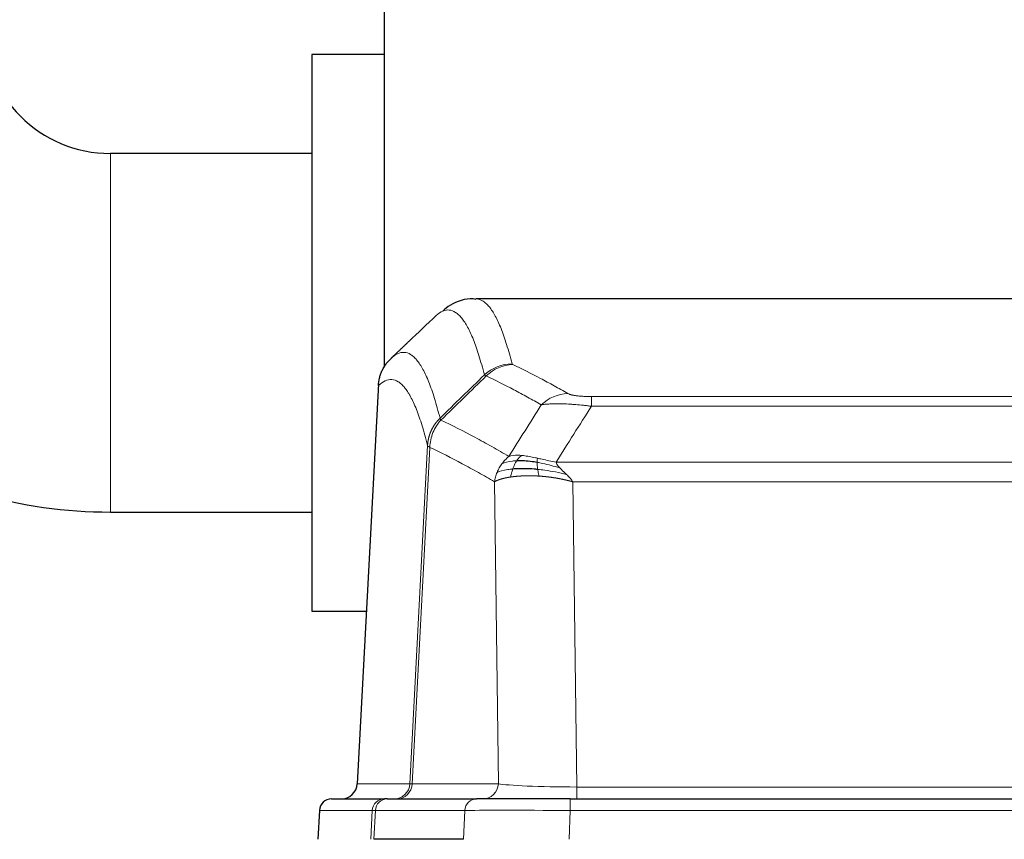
# Model space of a CAD drawing. Header units: inches. Extents: x 0 to 20790, y -12 to 14700.
# Tile 110 of 256: x 2722 to 2967, y 11704 to 11908. Entities that reach past the tile are written whole.
import ezdxf

# ---------------------------------------------------------------- set-up
doc = ezdxf.new("R2010")
doc.units = ezdxf.units.IN
doc.layers.add('1', color=7, linetype='Continuous', true_color=0xffffff)

msp = doc.modelspace()

# ---------------------------------------------------------------- linework, layer by layer
at = {"layer": '1', "color": 2, "linetype": 'Continuous', "lineweight": 25}
for p, q in [((2812.915, 11829.981), (2812.915, 11932.481)), ((2812.915, 11898.981), (2794.915, 11898.981)), ((2794.915, 11898.981), (2794.915, 11829.981)), ((2794.915, 11874.431), (2744.915, 11874.431)), ((3098.269, 11838.375), (2835.561, 11838.375)), ((2794.915, 11829.981), (2794.915, 11760.981)), ((2812.915, 11821.427), (2812.915, 11829.981)), ((2811.413, 11817.356), (2806.139, 11718.163)), ((2744.915, 11785.531), (2794.915, 11785.531)), ((2794.915, 11760.981), (2808.415, 11760.981)), ((2799.767, 11714.375), (2812.878, 11714.375)), ((2813.575, 11714.375), (2812.878, 11714.375)), ((2813.575, 11714.375), (2835.749, 11714.375)), ((2859.004, 11714.375), (2835.749, 11714.375)), ((2859.004, 11714.375), (3074.825, 11714.375)), ((2796.757, 11711.535), (2796.376, 11704.375)), ((2832.549, 11704.375), (2810.295, 11704.375))]:
    msp.add_line(p, q, dxfattribs=at)
at = {"layer": '1', "color": 110, "linetype": 'Continuous', "lineweight": 13}
for p, q in [((2744.915, 11874.431), (2744.915, 11829.981)), ((2744.915, 11829.981), (2744.915, 11785.531)), ((2811.399, 11816.862), (2806.151, 11718.166)), ((2864.243, 11814.169), (3069.586, 11814.169)), ((2864.243, 11811.752), (2864.243, 11814.169)), ((3069.586, 11811.752), (2864.243, 11811.752)), ((2819.217, 11718.166), (2823.594, 11802.035)), ((2824.15, 11801.558), (2819.798, 11718.166)), ((2855.512, 11797.922), (3078.317, 11797.922)), ((2841.15, 11718.166), (2840.193, 11793.013)), ((3074.205, 11793.023), (2859.625, 11793.023)), ((2859.625, 11793.023), (2860.593, 11717.34)), ((2806.151, 11718.166), (2819.217, 11718.166)), ((2819.798, 11718.166), (2841.15, 11718.166)), ((2860.593, 11714.375), (2860.593, 11717.34)), ((2860.593, 11717.34), (3073.236, 11717.34)), ((2859.004, 11711.532), (2859.004, 11714.375)), ((2796.773, 11711.532), (2796.393, 11704.375)), ((2809.884, 11711.532), (2796.773, 11711.532)), ((2809.51, 11704.375), (2809.884, 11711.532)), ((2810.668, 11711.532), (2810.295, 11704.375)), ((2832.842, 11711.532), (2810.668, 11711.532)), ((2832.549, 11704.375), (2832.842, 11711.532)), ((2859.004, 11711.532), (2858.711, 11704.375)), ((3074.825, 11711.532), (2859.004, 11711.532))]:
    msp.add_line(p, q, dxfattribs=at)
at = {"layer": '1', "color": 2, "linetype": 'Continuous', "lineweight": 25}
for centre, radius, start, end in [((2744.915, 11905.981), 31.55, 180, 270), ((2744.915, 11905.981), 120.45, 238.43109, 270), ((2799.753, 11711.375), 3, 90, 176.80547)]:
    msp.add_arc(centre, radius, start, end, dxfattribs=at)
at = {"layer": '1', "color": 110, "linetype": 'Continuous', "lineweight": 13}
for centre, major_axis, ratio, start_param, end_param in [((2844.548, 11812.319), (-9.695, -2.45), 0.9931439, 4.4664808, 5.2238901), ((2844.735, 11812.158), (-4.281, -9.037), 0.9659395, 3.5975691, 4.3432065), ((2858.396, 11805.012), (-4.97, -8.677), 0.9635717, 3.6779385, 4.4208965), ((2815.225, 11718.375), (0, 4), 0.9993908, 3.1415927, 4.6600291), ((2815.923, 11718.375), (0, 4), 0.9702957, 3.1415927, 4.6600291), ((2839.243, 11718.375), (20.038, 0.208), 0.001459, 3.1763609, 3.3855124), ((2837.275, 11718.375), (0, 4), 0.9702957, 3.1415927, 4.6600291), ((2860.514, 11718.375), (-20.002, 0.052), 0.0517476, 0.2535919, 1.5749043), ((2799.767, 11711.375), (0, 3), 0.9993908, 0, 1.5184364), ((2812.878, 11711.375), (0, 3), 0.9993908, 0, 1.5184364), ((2813.575, 11711.375), (0, 3), 0.9702957, 0, 1.5184364), ((2835.749, 11711.375), (0, 3), 0.9702957, 0, 1.5184364), ((2836.896, 11711.375), (-27.029, 0.156), 0.000812, 6.0391366, 6.248288), ((2859.056, 11711.375), (-27.018, 0.123), 0.0058026, 4.7143189, 6.0386286)]:
    msp.add_ellipse(centre, major_axis=major_axis, ratio=ratio, start_param=start_param, end_param=end_param, dxfattribs=at)
at = {"layer": '1', "color": 2, "linetype": 'Continuous', "lineweight": 25}
msp.add_ellipse((2802.159, 11718.375), major_axis=(0, 4), ratio=0.9993908, start_param=3.1415927, end_param=4.6600291, dxfattribs=at)
for points, knots in [([(2835.564, 11838.24), (2835.342, 11838.289), (2833.108, 11838.711), (2829.778, 11837.237), (2827.902, 11835.913), (2827.358, 11835.366)], [0, 0, 0, 0, 0.0680433, 0.6928769, 1, 1, 1, 1]), ([(2811.399, 11816.862), (2811.428, 11817.493), (2811.518, 11818.121), (2811.741, 11819.039), (2811.83, 11819.342), (2812.036, 11819.936), (2812.153, 11820.228), (2812.415, 11820.799), (2812.559, 11821.079), (2812.873, 11821.621), (2813.043, 11821.885), (2813.407, 11822.394), (2813.601, 11822.64), (2814.012, 11823.112), (2814.228, 11823.337), (2814.454, 11823.552)], [0, 0, 0, 0, 0.25, 0.25, 0.375, 0.375, 0.5, 0.5, 0.625, 0.625, 0.75, 0.75, 0.875, 0.875, 1, 1, 1, 1]), ([(2850.744, 11797.832), (2850.515, 11797.871), (2850.288, 11797.908), (2849.386, 11798.044), (2848.727, 11798.122), (2847.457, 11798.225), (2846.847, 11798.251), (2846.075, 11798.248), (2845.886, 11798.245), (2845.7, 11798.238)], [0, 0, 0, 0, 0.125, 0.125, 0.5, 0.5, 0.875, 0.875, 1, 1, 1, 1]), ([(2850.912, 11796.09), (2850.624, 11796.117), (2850.337, 11796.141), (2849.203, 11796.224), (2848.38, 11796.259), (2846.815, 11796.277), (2846.074, 11796.261), (2845.156, 11796.209), (2844.932, 11796.193), (2844.715, 11796.176)], [0, 0, 0, 0, 0.125, 0.125, 0.5, 0.5, 0.875, 0.875, 1, 1, 1, 1])]:
    msp.add_open_spline(points, degree=3, knots=knots, dxfattribs=at)
at = {"layer": '1', "color": 110, "linetype": 'Continuous', "lineweight": 13}
for points, knots in [([(2835.568, 11838.375), (2835.661, 11838.375), (2836.284, 11838.346), (2836.897, 11838.122), (2837.668, 11837.625), (2838.05, 11837.323), (2838.429, 11836.943), (2838.68, 11836.671), (2838.805, 11836.526), (2839.429, 11835.759), (2839.92, 11835.005), (2840.645, 11833.661), (2840.885, 11833.179), (2841.361, 11832.142), (2841.597, 11831.589), (2842.299, 11829.824), (2843.22, 11827.19), (2844.11, 11823.993), (2844.548, 11822.254)], [0, 0, 0, 0, 0.0285171, 0.1904309, 0.1904309, 0.2713878, 0.3118663, 0.3118663, 0.3523447, 0.3523447, 0.5142585, 0.5142585, 0.5952154, 0.5952154, 0.6761724, 0.6761724, 0.8380862, 1, 1, 1, 1]), ([(2837.68, 11819.516), (2837.242, 11821.253), (2836.35, 11824.447), (2835.428, 11827.079), (2834.726, 11828.843), (2834.489, 11829.396), (2834.013, 11830.431), (2833.773, 11830.914), (2833.046, 11832.257), (2832.555, 11833.011), (2831.93, 11833.778), (2831.805, 11833.923), (2831.553, 11834.194), (2831.174, 11834.575), (2830.791, 11834.877), (2830.02, 11835.374), (2828.976, 11835.756), (2827.366, 11835.485), (2826.264, 11834.741), (2825.706, 11834.229)], [0, 0, 0, 0, 0.125, 0.25, 0.25, 0.3125, 0.3125, 0.375, 0.375, 0.5, 0.5, 0.53125, 0.53125, 0.5625, 0.625, 0.625, 0.75, 0.875, 1, 1, 1, 1]), ([(2814.454, 11823.552), (2815.026, 11824.106), (2816.153, 11824.92), (2817.798, 11825.265), (2818.865, 11824.911), (2819.653, 11824.427), (2820.044, 11824.13), (2820.496, 11823.687), (2820.688, 11823.477), (2820.816, 11823.332), (2820.88, 11823.258), (2821.199, 11822.873), (2821.579, 11822.357), (2822.017, 11821.659), (2822.203, 11821.34), (2822.327, 11821.122), (2822.389, 11821.011), (2822.945, 11819.99), (2823.918, 11817.885), (2825.329, 11813.853), (2826.237, 11810.582), (2826.683, 11808.801)], [0, 0, 0, 0, 0.125, 0.25, 0.375, 0.375, 0.4375, 0.46875, 0.484375, 0.484375, 0.5, 0.5, 0.5625, 0.59375, 0.609375, 0.609375, 0.625, 0.625, 0.75, 0.875, 1, 1, 1, 1]), ([(2844.735, 11822.093), (2844.679, 11822.119), (2844.636, 11822.146), (2844.573, 11822.2), (2844.555, 11822.227), (2844.548, 11822.254)], [0, 0, 0, 0, 0.5, 0.5, 1, 1, 1, 1]), ([(2844.735, 11822.093), (2847.021, 11821.006), (2849.302, 11819.864), (2852.717, 11818.071), (2853.855, 11817.459), (2856.127, 11816.209), (2857.262, 11815.57), (2858.396, 11814.918)], [0, 0, 0, 0, 0.5, 0.5, 0.75, 0.75, 1, 1, 1, 1]), ([(2851.816, 11812.093), (2850.681, 11812.746), (2849.544, 11813.385), (2847.269, 11814.637), (2846.131, 11815.249), (2842.711, 11817.044), (2840.427, 11818.187), (2838.139, 11819.276)], [0, 0, 0, 0, 0.25, 0.25, 0.5, 0.5, 1, 1, 1, 1]), ([(2823.594, 11802.035), (2823.149, 11803.814), (2822.243, 11807.083), (2820.836, 11811.114), (2819.866, 11813.222), (2819.312, 11814.245), (2819.25, 11814.356), (2819.126, 11814.574), (2818.94, 11814.895), (2818.504, 11815.595), (2818.125, 11816.113), (2817.807, 11816.499), (2817.743, 11816.574), (2817.616, 11816.72), (2817.424, 11816.931), (2816.974, 11817.377), (2816.583, 11817.677), (2815.797, 11818.168), (2814.734, 11818.532), (2813.093, 11818.206), (2811.969, 11817.407), (2811.399, 11816.862)], [0, 0, 0, 0, 0.125, 0.25, 0.375, 0.375, 0.390625, 0.390625, 0.40625, 0.4375, 0.5, 0.5, 0.515625, 0.515625, 0.53125, 0.5625, 0.625, 0.625, 0.75, 0.875, 1, 1, 1, 1]), ([(2864.243, 11814.169), (2864.061, 11814.169), (2863.878, 11814.17), (2863.515, 11814.174), (2863.335, 11814.177), (2862.979, 11814.187), (2862.804, 11814.192), (2862.457, 11814.206), (2862.286, 11814.215), (2862.075, 11814.226), (2862.033, 11814.229), (2861.95, 11814.234), (2861.825, 11814.242), (2861.704, 11814.25), (2861.465, 11814.268), (2861.157, 11814.294), (2860.87, 11814.325), (2860.697, 11814.345), (2860.662, 11814.349), (2860.594, 11814.357), (2860.561, 11814.362), (2860.461, 11814.375), (2860.396, 11814.383), (2860.206, 11814.41), (2860.087, 11814.429), (2859.86, 11814.468), (2859.753, 11814.488), (2859.55, 11814.529), (2859.455, 11814.55), (2859.342, 11814.577), (2859.32, 11814.583), (2859.276, 11814.594), (2859.254, 11814.599), (2859.19, 11814.616), (2859.149, 11814.627), (2859.031, 11814.66), (2858.957, 11814.683), (2858.82, 11814.729), (2858.757, 11814.752), (2858.58, 11814.822), (2858.48, 11814.87), (2858.396, 11814.918)], [0, 0, 0, 0, 0.0625, 0.0625, 0.125, 0.125, 0.1875, 0.1875, 0.25, 0.25, 0.265625, 0.265625, 0.28125, 0.3125, 0.3125, 0.375, 0.4375, 0.4375, 0.453125, 0.453125, 0.46875, 0.46875, 0.5, 0.5, 0.5625, 0.5625, 0.625, 0.625, 0.6875, 0.6875, 0.703125, 0.703125, 0.71875, 0.71875, 0.75, 0.75, 0.8125, 0.8125, 0.875, 0.875, 1, 1, 1, 1]), ([(2864.243, 11811.752), (2863.909, 11811.795), (2863.575, 11811.836), (2862.912, 11811.914), (2862.584, 11811.951), (2861.608, 11812.055), (2860.971, 11812.116), (2860.268, 11812.174), (2860.19, 11812.18), (2860.035, 11812.193), (2859.957, 11812.199), (2859.726, 11812.216), (2859.573, 11812.227), (2859.118, 11812.259), (2858.523, 11812.297), (2857.951, 11812.325), (2857.529, 11812.342), (2857.321, 11812.35), (2857.115, 11812.356), (2856.979, 11812.36), (2856.911, 11812.362), (2856.306, 11812.377), (2855.798, 11812.381), (2855.078, 11812.373), (2854.846, 11812.368), (2854.507, 11812.357), (2854.396, 11812.353), (2854.178, 11812.343), (2854.07, 11812.338), (2853.543, 11812.308), (2853.155, 11812.276), (2852.44, 11812.196), (2852.114, 11812.149), (2851.816, 11812.093)], [0, 0, 0, 0, 0.0625, 0.0625, 0.125, 0.125, 0.25, 0.25, 0.265625, 0.265625, 0.28125, 0.28125, 0.3125, 0.3125, 0.375, 0.4375, 0.4375, 0.46875, 0.484375, 0.484375, 0.5, 0.5, 0.625, 0.625, 0.6875, 0.6875, 0.71875, 0.71875, 0.75, 0.75, 0.875, 0.875, 1, 1, 1, 1]), ([(2823.594, 11802.035), (2823.595, 11802.052), (2823.597, 11802.085), (2823.6, 11802.136), (2823.603, 11802.187), (2823.607, 11802.238), (2823.61, 11802.288), (2823.614, 11802.339), (2823.619, 11802.389), (2823.623, 11802.44), (2823.628, 11802.491), (2823.633, 11802.541), (2823.639, 11802.592), (2823.644, 11802.642), (2823.65, 11802.693), (2823.656, 11802.743), (2823.663, 11802.793), (2823.669, 11802.844), (2823.676, 11802.894), (2823.683, 11802.944), (2823.69, 11802.995), (2823.698, 11803.045), (2823.706, 11803.095), (2823.714, 11803.145), (2823.722, 11803.195), (2823.731, 11803.245), (2823.74, 11803.295), (2823.749, 11803.345), (2823.758, 11803.395), (2823.768, 11803.445), (2823.778, 11803.495), (2823.788, 11803.545), (2823.798, 11803.594), (2823.809, 11803.644), (2823.82, 11803.694), (2823.831, 11803.743), (2823.842, 11803.793), (2823.854, 11803.842), (2823.866, 11803.892), (2823.878, 11803.941), (2823.89, 11803.99), (2823.903, 11804.039), (2823.916, 11804.088), (2823.929, 11804.138), (2823.942, 11804.187), (2823.956, 11804.235), (2823.97, 11804.284), (2823.984, 11804.333), (2823.998, 11804.382), (2824.013, 11804.431), (2824.028, 11804.479), (2824.043, 11804.528), (2824.058, 11804.576), (2824.074, 11804.624), (2824.089, 11804.673), (2824.105, 11804.721), (2824.122, 11804.769), (2824.138, 11804.817), (2824.155, 11804.865), (2824.172, 11804.913), (2824.189, 11804.96), (2824.207, 11805.008), (2824.224, 11805.056), (2824.242, 11805.103), (2824.26, 11805.151), (2824.279, 11805.198), (2824.298, 11805.245), (2824.316, 11805.292), (2824.336, 11805.339), (2824.355, 11805.386), (2824.375, 11805.433), (2824.394, 11805.48), (2824.414, 11805.526), (2824.435, 11805.573), (2824.455, 11805.619), (2824.476, 11805.666), (2824.503, 11805.725), (2824.537, 11805.798), (2824.578, 11805.884), (2824.619, 11805.97), (2824.662, 11806.055), (2824.705, 11806.14), (2824.749, 11806.225), (2824.794, 11806.309), (2824.84, 11806.392), (2824.886, 11806.475), (2824.933, 11806.558), (2824.981, 11806.64), (2825.03, 11806.722), (2825.079, 11806.803), (2825.129, 11806.884), (2825.18, 11806.965), (2825.232, 11807.045), (2825.284, 11807.124), (2825.337, 11807.203), (2825.391, 11807.281), (2825.446, 11807.359), (2825.501, 11807.437), (2825.557, 11807.514), (2825.614, 11807.59), (2825.672, 11807.666), (2825.73, 11807.741), (2825.789, 11807.816), (2825.848, 11807.89), (2825.909, 11807.964), (2825.97, 11808.037), (2826.031, 11808.109), (2826.093, 11808.181), (2826.156, 11808.252), (2826.22, 11808.323), (2826.284, 11808.393), (2826.349, 11808.463), (2826.415, 11808.532), (2826.481, 11808.6), (2826.548, 11808.667), (2826.615, 11808.734), (2826.661, 11808.779), (2826.683, 11808.801)], [0, 0, 0, 0, 0.0066687, 0.0133374, 0.0200061, 0.0266746, 0.0333432, 0.0400116, 0.0466801, 0.0533484, 0.0600168, 0.066685, 0.0733532, 0.0800214, 0.0866895, 0.0933575, 0.1000255, 0.1066935, 0.1133614, 0.1200292, 0.126697, 0.1333647, 0.1400324, 0.1467001, 0.1533676, 0.1600352, 0.1667026, 0.1733701, 0.1800374, 0.1867047, 0.193372, 0.2000392, 0.2067064, 0.2133735, 0.2200405, 0.2267075, 0.2333745, 0.2400414, 0.2467082, 0.253375, 0.2600418, 0.2667085, 0.2733751, 0.2800417, 0.2867082, 0.2933747, 0.3000412, 0.3067075, 0.3133739, 0.3200401, 0.3267064, 0.3333725, 0.3400387, 0.3467047, 0.3533708, 0.3600367, 0.3667026, 0.3733685, 0.3800343, 0.3867001, 0.3933658, 0.4000315, 0.4066971, 0.4133626, 0.4200281, 0.4266936, 0.433359, 0.4400243, 0.4466896, 0.4533549, 0.4600201, 0.4666852, 0.4733503, 0.4800154, 0.4866804, 0.4933453, 0.5000102, 0.5125098, 0.5250093, 0.5375088, 0.5500082, 0.5625077, 0.5750071, 0.5875066, 0.600006, 0.6125054, 0.6250049, 0.6375043, 0.6500037, 0.6625032, 0.6750026, 0.6875021, 0.7000016, 0.7125011, 0.7250006, 0.7375001, 0.7499997, 0.7624993, 0.7749989, 0.7874985, 0.7999982, 0.812498, 0.8249977, 0.8374975, 0.8499974, 0.8624973, 0.8749972, 0.8874972, 0.8999973, 0.9124974, 0.9249976, 0.9374978, 0.9499981, 0.9624985, 0.9749989, 0.9874994, 1, 1, 1, 1]), ([(2824.15, 11801.558), (2824.172, 11802.189), (2824.249, 11802.817), (2824.513, 11804.046), (2824.699, 11804.646), (2825.17, 11805.798), (2825.456, 11806.351), (2826.114, 11807.388), (2826.487, 11807.873), (2826.895, 11808.318)], [0, 0, 0, 0, 0.25, 0.25, 0.5, 0.5, 0.75, 0.75, 1, 1, 1, 1]), ([(2826.895, 11808.318), (2826.82, 11808.406), (2826.778, 11808.503), (2826.72, 11808.676), (2826.704, 11808.752), (2826.683, 11808.801)], [0, 0, 0, 0, 0.5, 0.5, 1, 1, 1, 1]), ([(2826.895, 11808.318), (2829.718, 11806.979), (2832.533, 11805.558), (2836.747, 11803.303), (2838.15, 11802.531), (2840.952, 11800.946), (2842.351, 11800.133), (2843.749, 11799.299)], [0, 0, 0, 0, 0.5, 0.5, 0.75, 0.75, 1, 1, 1, 1]), ([(2824.15, 11801.558), (2824.145, 11801.561), (2824.135, 11801.568), (2824.12, 11801.578), (2824.105, 11801.587), (2824.089, 11801.597), (2824.074, 11801.607), (2824.059, 11801.617), (2824.043, 11801.626), (2824.028, 11801.636), (2824.013, 11801.646), (2823.997, 11801.656), (2823.982, 11801.666), (2823.966, 11801.676), (2823.951, 11801.686), (2823.936, 11801.696), (2823.921, 11801.706), (2823.906, 11801.716), (2823.891, 11801.726), (2823.876, 11801.736), (2823.862, 11801.747), (2823.847, 11801.757), (2823.833, 11801.767), (2823.819, 11801.777), (2823.805, 11801.787), (2823.791, 11801.798), (2823.778, 11801.808), (2823.757, 11801.824), (2823.731, 11801.846), (2823.703, 11801.872), (2823.679, 11801.896), (2823.66, 11801.918), (2823.644, 11801.938), (2823.631, 11801.956), (2823.621, 11801.972), (2823.613, 11801.986), (2823.607, 11801.999), (2823.603, 11802.009), (2823.599, 11802.018), (2823.597, 11802.025), (2823.595, 11802.03), (2823.594, 11802.033), (2823.594, 11802.034), (2823.594, 11802.035)], [0, 0, 0, 0, 0.0155037, 0.0313049, 0.0474035, 0.0637997, 0.0804935, 0.097485, 0.1147743, 0.1323613, 0.1502462, 0.1684289, 0.1869096, 0.2056883, 0.224765, 0.2441397, 0.2638126, 0.2837835, 0.3040527, 0.32462, 0.3454856, 0.3666494, 0.3881116, 0.409872, 0.4319308, 0.454288, 0.4769435, 0.4998975, 0.5635611, 0.6228928, 0.6778927, 0.7285606, 0.7748966, 0.8169007, 0.8545729, 0.8879131, 0.9169214, 0.9415977, 0.9619421, 0.9779545, 0.989635, 0.9969835, 1, 1, 1, 1]), ([(2840.193, 11793.013), (2838.862, 11793.8), (2837.53, 11794.568), (2834.862, 11796.066), (2833.526, 11796.797), (2829.516, 11798.933), (2826.836, 11800.283), (2824.15, 11801.558)], [0, 0, 0, 0, 0.25, 0.25, 0.5, 0.5, 1, 1, 1, 1]), ([(2840.832, 11795.352), (2840.988, 11795.727), (2841.168, 11796.096), (2841.572, 11796.811), (2841.797, 11797.158), (2842.042, 11797.492)], [0, 0, 0, 0, 0.5, 0.5, 1, 1, 1, 1]), ([(2842.042, 11797.492), (2842.288, 11797.823), (2842.555, 11798.14), (2843.125, 11798.744), (2843.429, 11799.031), (2843.749, 11799.299)], [0, 0, 0, 0, 0.5, 0.5, 1, 1, 1, 1]), ([(2845.7, 11798.238), (2845.329, 11798.225), (2844.972, 11798.2), (2843.612, 11798.048), (2842.741, 11797.823), (2842.042, 11797.492)], [0, 0, 0, 0, 0.25, 0.25, 1, 1, 1, 1]), ([(2846.925, 11799.561), (2846.626, 11799.586), (2846.335, 11799.602), (2845.209, 11799.618), (2844.442, 11799.524), (2843.749, 11799.299)], [0, 0, 0, 0, 0.25, 0.25, 1, 1, 1, 1]), ([(2844.715, 11796.176), (2844.745, 11796.266), (2844.778, 11796.357), (2844.912, 11796.721), (2845.025, 11796.993), (2845.275, 11797.518), (2845.411, 11797.771), (2845.602, 11798.086), (2845.651, 11798.163), (2845.7, 11798.238)], [0, 0, 0, 0, 0.125, 0.125, 0.5, 0.5, 0.875, 0.875, 1, 1, 1, 1]), ([(2845.7, 11798.238), (2845.799, 11798.388), (2845.9, 11798.53), (2846.157, 11798.858), (2846.315, 11799.032), (2846.625, 11799.333), (2846.779, 11799.459), (2846.925, 11799.561)], [0, 0, 0, 0, 0.25, 0.25, 0.625, 0.625, 1, 1, 1, 1]), ([(2850.894, 11798.865), (2850.714, 11798.905), (2850.535, 11798.945), (2849.828, 11799.098), (2849.314, 11799.205), (2848.319, 11799.386), (2847.84, 11799.461), (2847.226, 11799.532), (2847.074, 11799.548), (2846.925, 11799.561)], [0, 0, 0, 0, 0.125, 0.125, 0.5, 0.5, 0.875, 0.875, 1, 1, 1, 1]), ([(2850.744, 11797.832), (2850.742, 11797.956), (2850.744, 11798.072), (2850.757, 11798.337), (2850.773, 11798.474), (2850.821, 11798.704), (2850.854, 11798.796), (2850.894, 11798.865)], [0, 0, 0, 0, 0.25, 0.25, 0.625, 0.625, 1, 1, 1, 1]), ([(2856.383, 11796.478), (2854.972, 11796.9), (2853.536, 11797.276), (2851.665, 11797.666), (2851.201, 11797.754), (2850.744, 11797.832)], [0, 0, 0, 0, 0.75, 0.75, 1, 1, 1, 1]), ([(2850.912, 11796.09), (2850.9, 11796.168), (2850.889, 11796.245), (2850.844, 11796.555), (2850.815, 11796.787), (2850.771, 11797.231), (2850.756, 11797.444), (2850.746, 11797.706), (2850.745, 11797.77), (2850.744, 11797.832)], [0, 0, 0, 0, 0.125, 0.125, 0.5, 0.5, 0.875, 0.875, 1, 1, 1, 1]), ([(2855.512, 11797.922), (2854.292, 11798.11), (2853.116, 11798.367), (2851.622, 11798.702), (2851.254, 11798.785), (2850.894, 11798.865)], [0, 0, 0, 0, 0.75, 0.75, 1, 1, 1, 1]), ([(2856.383, 11796.478), (2856.264, 11796.605), (2856.154, 11796.731), (2855.906, 11797.04), (2855.781, 11797.222), (2855.594, 11797.578), (2855.533, 11797.752), (2855.512, 11797.922)], [0, 0, 0, 0, 0.25, 0.25, 0.625, 0.625, 1, 1, 1, 1]), ([(2840.193, 11793.013), (2840.25, 11793.41), (2840.332, 11793.805), (2840.545, 11794.587), (2840.677, 11794.973), (2840.832, 11795.352)], [0, 0, 0, 0, 0.5, 0.5, 1, 1, 1, 1]), ([(2844.715, 11796.176), (2844.28, 11796.14), (2843.87, 11796.094), (2842.34, 11795.877), (2841.444, 11795.637), (2840.832, 11795.352)], [0, 0, 0, 0, 0.25, 0.25, 1, 1, 1, 1]), ([(2844.224, 11794.214), (2844.26, 11794.414), (2844.303, 11794.638), (2844.408, 11795.117), (2844.471, 11795.373), (2844.597, 11795.814), (2844.653, 11795.994), (2844.715, 11796.176)], [0, 0, 0, 0, 0.375, 0.375, 0.75, 0.75, 1, 1, 1, 1]), ([(2851.227, 11794.44), (2851.194, 11794.602), (2851.155, 11794.788), (2851.073, 11795.19), (2851.03, 11795.407), (2850.963, 11795.782), (2850.937, 11795.936), (2850.912, 11796.09)], [0, 0, 0, 0, 0.375, 0.375, 0.75, 0.75, 1, 1, 1, 1]), ([(2858.054, 11794.86), (2856.281, 11795.312), (2854.452, 11795.658), (2852.078, 11795.971), (2851.49, 11796.037), (2850.912, 11796.09)], [0, 0, 0, 0, 0.75, 0.75, 1, 1, 1, 1]), ([(2858.054, 11794.86), (2857.98, 11794.931), (2857.906, 11795.002), (2857.61, 11795.284), (2857.388, 11795.49), (2856.961, 11795.894), (2856.756, 11796.092), (2856.503, 11796.35), (2856.442, 11796.414), (2856.383, 11796.478)], [0, 0, 0, 0, 0.125, 0.125, 0.5, 0.5, 0.875, 0.875, 1, 1, 1, 1]), ([(2859.625, 11793.023), (2859.472, 11793.269), (2859.296, 11793.509), (2858.913, 11793.975), (2858.706, 11794.202), (2858.348, 11794.571), (2858.202, 11794.717), (2858.054, 11794.86)], [0, 0, 0, 0, 0.375, 0.375, 0.75, 0.75, 1, 1, 1, 1]), ([(2844.224, 11794.214), (2844.213, 11794.213), (2844.19, 11794.209), (2844.155, 11794.204), (2844.119, 11794.199), (2844.083, 11794.193), (2844.047, 11794.187), (2844.011, 11794.182), (2843.974, 11794.176), (2843.936, 11794.17), (2843.899, 11794.164), (2843.861, 11794.157), (2843.822, 11794.151), (2843.783, 11794.144), (2843.744, 11794.138), (2843.705, 11794.131), (2843.665, 11794.124), (2843.625, 11794.117), (2843.584, 11794.11), (2843.544, 11794.102), (2843.503, 11794.095), (2843.461, 11794.087), (2843.42, 11794.079), (2843.378, 11794.071), (2843.336, 11794.063), (2843.293, 11794.055), (2843.251, 11794.046), (2843.208, 11794.038), (2843.164, 11794.029), (2843.121, 11794.02), (2843.077, 11794.011), (2843.033, 11794.002), (2842.989, 11793.993), (2842.945, 11793.983), (2842.901, 11793.974), (2842.856, 11793.964), (2842.811, 11793.954), (2842.766, 11793.944), (2842.721, 11793.933), (2842.676, 11793.923), (2842.63, 11793.912), (2842.585, 11793.902), (2842.539, 11793.891), (2842.494, 11793.88), (2842.448, 11793.868), (2842.402, 11793.857), (2842.356, 11793.845), (2842.31, 11793.833), (2842.264, 11793.822), (2842.217, 11793.809), (2842.171, 11793.797), (2842.125, 11793.785), (2842.079, 11793.772), (2842.032, 11793.759), (2841.986, 11793.746), (2841.94, 11793.733), (2841.894, 11793.72), (2841.848, 11793.706), (2841.802, 11793.693), (2841.756, 11793.679), (2841.71, 11793.665), (2841.664, 11793.65), (2841.618, 11793.636), (2841.573, 11793.621), (2841.527, 11793.607), (2841.482, 11793.592), (2841.437, 11793.576), (2841.392, 11793.561), (2841.347, 11793.545), (2841.302, 11793.53), (2841.258, 11793.514), (2841.214, 11793.498), (2841.17, 11793.482), (2841.126, 11793.465), (2841.083, 11793.448), (2841.04, 11793.432), (2840.997, 11793.415), (2840.954, 11793.397), (2840.912, 11793.38), (2840.87, 11793.362), (2840.829, 11793.344), (2840.788, 11793.327), (2840.747, 11793.308), (2840.707, 11793.29), (2840.667, 11793.271), (2840.627, 11793.253), (2840.588, 11793.234), (2840.55, 11793.215), (2840.511, 11793.195), (2840.474, 11793.176), (2840.437, 11793.156), (2840.4, 11793.136), (2840.364, 11793.116), (2840.329, 11793.096), (2840.294, 11793.075), (2840.259, 11793.055), (2840.226, 11793.034), (2840.204, 11793.02), (2840.193, 11793.013)], [0, 0, 0, 0, 0.0060657, 0.012223, 0.0184718, 0.0248123, 0.0312443, 0.0377679, 0.0443831, 0.0510899, 0.0578883, 0.0647782, 0.0717598, 0.0788329, 0.0859977, 0.093254, 0.1006019, 0.1080414, 0.1155725, 0.1231952, 0.1309095, 0.1387154, 0.1466129, 0.1546019, 0.1626826, 0.1708549, 0.1791188, 0.1874742, 0.1959213, 0.20446, 0.2130903, 0.2218121, 0.2306256, 0.2395307, 0.2485274, 0.2576156, 0.2667955, 0.276067, 0.2854301, 0.2948848, 0.3044311, 0.314069, 0.3237985, 0.3336196, 0.3435324, 0.3535367, 0.3636326, 0.3738202, 0.3840993, 0.3944701, 0.4049324, 0.4154864, 0.426132, 0.4368691, 0.4476979, 0.4586183, 0.4696303, 0.480734, 0.4919292, 0.503216, 0.5145945, 0.5260645, 0.5376262, 0.5492795, 0.5610244, 0.5728609, 0.584789, 0.5968087, 0.60892, 0.621123, 0.6334175, 0.6458037, 0.6582815, 0.6708509, 0.6835119, 0.6962645, 0.7091087, 0.7220445, 0.735072, 0.748191, 0.7614017, 0.774704, 0.7880979, 0.8015834, 0.8151605, 0.8288293, 0.8425896, 0.8564416, 0.8703852, 0.8844204, 0.8985472, 0.9127656, 0.9270756, 0.9414773, 0.9559705, 0.9705554, 0.9852319, 1, 1, 1, 1]), ([(2851.227, 11794.44), (2851.205, 11794.441), (2851.161, 11794.444), (2851.095, 11794.448), (2851.029, 11794.452), (2850.963, 11794.456), (2850.897, 11794.459), (2850.831, 11794.463), (2850.765, 11794.466), (2850.699, 11794.47), (2850.632, 11794.473), (2850.566, 11794.476), (2850.499, 11794.479), (2850.433, 11794.482), (2850.366, 11794.485), (2850.3, 11794.487), (2850.233, 11794.49), (2850.166, 11794.493), (2850.1, 11794.495), (2850.033, 11794.497), (2849.966, 11794.499), (2849.899, 11794.501), (2849.832, 11794.503), (2849.765, 11794.505), (2849.699, 11794.507), (2849.632, 11794.508), (2849.565, 11794.51), (2849.498, 11794.511), (2849.431, 11794.512), (2849.363, 11794.513), (2849.296, 11794.514), (2849.229, 11794.515), (2849.162, 11794.516), (2849.095, 11794.517), (2849.028, 11794.517), (2848.961, 11794.518), (2848.894, 11794.518), (2848.827, 11794.518), (2848.76, 11794.518), (2848.693, 11794.518), (2848.625, 11794.518), (2848.558, 11794.518), (2848.491, 11794.517), (2848.424, 11794.517), (2848.357, 11794.516), (2848.29, 11794.515), (2848.223, 11794.515), (2848.156, 11794.514), (2848.089, 11794.512), (2848.022, 11794.511), (2847.955, 11794.51), (2847.889, 11794.508), (2847.822, 11794.507), (2847.755, 11794.505), (2847.688, 11794.503), (2847.621, 11794.501), (2847.555, 11794.499), (2847.488, 11794.497), (2847.422, 11794.494), (2847.355, 11794.492), (2847.289, 11794.489), (2847.222, 11794.487), (2847.156, 11794.484), (2847.09, 11794.481), (2847.024, 11794.478), (2846.958, 11794.474), (2846.891, 11794.471), (2846.826, 11794.468), (2846.76, 11794.464), (2846.694, 11794.46), (2846.628, 11794.456), (2846.563, 11794.452), (2846.497, 11794.448), (2846.432, 11794.444), (2846.366, 11794.44), (2846.301, 11794.435), (2846.236, 11794.431), (2846.171, 11794.426), (2846.106, 11794.421), (2846.041, 11794.416), (2845.976, 11794.411), (2845.912, 11794.406), (2845.847, 11794.4), (2845.783, 11794.395), (2845.719, 11794.389), (2845.655, 11794.383), (2845.591, 11794.377), (2845.527, 11794.371), (2845.463, 11794.365), (2845.4, 11794.359), (2845.336, 11794.352), (2845.273, 11794.346), (2845.21, 11794.339), (2845.147, 11794.332), (2845.084, 11794.325), (2845.022, 11794.318), (2844.959, 11794.311), (2844.897, 11794.304), (2844.835, 11794.296), (2844.773, 11794.289), (2844.711, 11794.281), (2844.65, 11794.273), (2844.588, 11794.265), (2844.527, 11794.257), (2844.466, 11794.249), (2844.405, 11794.24), (2844.345, 11794.232), (2844.284, 11794.223), (2844.244, 11794.217), (2844.224, 11794.214)], [0, 0, 0, 0, 0.0082024, 0.0164263, 0.0246716, 0.0329384, 0.0412265, 0.0495362, 0.0578672, 0.0662198, 0.0745938, 0.0829892, 0.0914062, 0.0998446, 0.1083045, 0.1167859, 0.1252887, 0.1338131, 0.1423589, 0.1509263, 0.1595151, 0.1681255, 0.1767574, 0.1854108, 0.1940858, 0.2027822, 0.2115002, 0.2202398, 0.2290008, 0.2377835, 0.2465876, 0.2554134, 0.2642606, 0.2731295, 0.2820199, 0.2909319, 0.2998654, 0.3088206, 0.3177973, 0.3267956, 0.3358154, 0.3448569, 0.35392, 0.3630047, 0.3721109, 0.3812388, 0.3903883, 0.3995594, 0.4087522, 0.4179665, 0.4272025, 0.4364601, 0.4457393, 0.4550402, 0.4643627, 0.4737069, 0.4830727, 0.4924601, 0.5018692, 0.5113, 0.5207524, 0.5302265, 0.5397222, 0.5492397, 0.5587788, 0.5683395, 0.577922, 0.5875261, 0.5971519, 0.6067994, 0.6164686, 0.6261595, 0.6358721, 0.6456064, 0.6553624, 0.6651401, 0.6749395, 0.6847606, 0.6946034, 0.704468, 0.7143542, 0.7242622, 0.734192, 0.7441434, 0.7541166, 0.7641115, 0.7741282, 0.7841666, 0.7942268, 0.8043087, 0.8144123, 0.8245377, 0.8346848, 0.8448538, 0.8550444, 0.8652568, 0.875491, 0.885747, 0.8960247, 0.9063242, 0.9166455, 0.9269886, 0.9373534, 0.9477401, 0.9581485, 0.9685787, 0.9790306, 0.9895044, 1, 1, 1, 1]), ([(2859.625, 11793.023), (2859.603, 11793.029), (2859.558, 11793.042), (2859.492, 11793.06), (2859.425, 11793.079), (2859.359, 11793.097), (2859.292, 11793.115), (2859.225, 11793.134), (2859.158, 11793.152), (2859.091, 11793.17), (2859.024, 11793.187), (2858.957, 11793.205), (2858.889, 11793.223), (2858.822, 11793.24), (2858.754, 11793.258), (2858.686, 11793.275), (2858.619, 11793.292), (2858.551, 11793.309), (2858.483, 11793.326), (2858.415, 11793.343), (2858.347, 11793.36), (2858.278, 11793.376), (2858.21, 11793.393), (2858.141, 11793.409), (2858.073, 11793.425), (2858.004, 11793.442), (2857.936, 11793.458), (2857.867, 11793.474), (2857.798, 11793.489), (2857.729, 11793.505), (2857.66, 11793.521), (2857.591, 11793.536), (2857.521, 11793.552), (2857.452, 11793.567), (2857.383, 11793.582), (2857.313, 11793.597), (2857.243, 11793.612), (2857.174, 11793.627), (2857.104, 11793.642), (2857.034, 11793.656), (2856.964, 11793.671), (2856.894, 11793.685), (2856.824, 11793.7), (2856.754, 11793.714), (2856.684, 11793.728), (2856.614, 11793.742), (2856.543, 11793.755), (2856.473, 11793.769), (2856.402, 11793.783), (2856.332, 11793.796), (2856.261, 11793.81), (2856.191, 11793.823), (2856.12, 11793.836), (2856.049, 11793.849), (2855.978, 11793.862), (2855.907, 11793.875), (2855.836, 11793.887), (2855.765, 11793.9), (2855.694, 11793.912), (2855.623, 11793.924), (2855.552, 11793.937), (2855.481, 11793.949), (2855.409, 11793.96), (2855.338, 11793.972), (2855.266, 11793.984), (2855.195, 11793.996), (2855.123, 11794.007), (2855.052, 11794.018), (2854.98, 11794.029), (2854.909, 11794.041), (2854.837, 11794.052), (2854.765, 11794.062), (2854.693, 11794.073), (2854.622, 11794.084), (2854.55, 11794.094), (2854.478, 11794.104), (2854.406, 11794.115), (2854.334, 11794.125), (2854.262, 11794.135), (2854.19, 11794.145), (2854.118, 11794.154), (2854.046, 11794.164), (2853.974, 11794.173), (2853.902, 11794.183), (2853.829, 11794.192), (2853.757, 11794.201), (2853.685, 11794.21), (2853.613, 11794.219), (2853.54, 11794.228), (2853.468, 11794.236), (2853.396, 11794.245), (2853.324, 11794.253), (2853.251, 11794.261), (2853.179, 11794.27), (2853.107, 11794.277), (2853.034, 11794.285), (2852.962, 11794.293), (2852.89, 11794.301), (2852.817, 11794.308), (2852.745, 11794.315), (2852.672, 11794.323), (2852.6, 11794.33), (2852.528, 11794.337), (2852.455, 11794.344), (2852.383, 11794.35), (2852.311, 11794.357), (2852.238, 11794.363), (2852.166, 11794.37), (2852.094, 11794.376), (2852.021, 11794.382), (2851.949, 11794.388), (2851.877, 11794.394), (2851.804, 11794.399), (2851.732, 11794.405), (2851.66, 11794.41), (2851.588, 11794.415), (2851.516, 11794.421), (2851.443, 11794.426), (2851.371, 11794.43), (2851.299, 11794.435), (2851.251, 11794.438), (2851.227, 11794.44)], [0, 0, 0, 0, 0.007775, 0.0155603, 0.0233558, 0.0311618, 0.038978, 0.0468046, 0.0546416, 0.0624889, 0.0703466, 0.0782147, 0.0860931, 0.093982, 0.1018813, 0.109791, 0.1177112, 0.1256417, 0.1335828, 0.1415343, 0.1494962, 0.1574687, 0.1654516, 0.173445, 0.1814489, 0.1894634, 0.1974883, 0.2055238, 0.2135699, 0.2216264, 0.2296936, 0.2377713, 0.2458596, 0.2539585, 0.2620679, 0.270188, 0.2783187, 0.28646, 0.2946119, 0.3027745, 0.3109477, 0.3191316, 0.3273261, 0.3355314, 0.3437472, 0.3519738, 0.3602111, 0.3684591, 0.3767178, 0.3849872, 0.3932673, 0.4015582, 0.4098598, 0.4181722, 0.4264954, 0.4348293, 0.443174, 0.4515295, 0.4598958, 0.4682728, 0.4766607, 0.4850594, 0.493469, 0.5018893, 0.5103206, 0.5187626, 0.5272155, 0.5356793, 0.544154, 0.5526395, 0.561136, 0.5696433, 0.5781615, 0.5866906, 0.5952307, 0.6037817, 0.6123436, 0.6209165, 0.6295003, 0.638095, 0.6467007, 0.6553174, 0.6639451, 0.6725838, 0.6812334, 0.6898941, 0.6985657, 0.7072484, 0.7159421, 0.7246468, 0.7333625, 0.7420893, 0.7508272, 0.759576, 0.768336, 0.777107, 0.7858891, 0.7946823, 0.8034866, 0.812302, 0.8211284, 0.829966, 0.8388147, 0.8476746, 0.8565455, 0.8654276, 0.8743209, 0.8832252, 0.8921408, 0.9010675, 0.9100054, 0.9189544, 0.9279147, 0.9368861, 0.9458688, 0.9548626, 0.9638676, 0.9728839, 0.9819114, 0.9909501, 1, 1, 1, 1])]:
    msp.add_open_spline(points, degree=3, knots=knots, dxfattribs=at)
at = {"layer": '1', "color": 2, "linetype": 'Continuous', "lineweight": 25}
for points, degree in [([(2825.706, 11834.229), (2823.458, 11832.097), (2821.211, 11829.965), (2818.964, 11827.833)], 3), ([(2818.964, 11827.833), (2814.456, 11823.554)], 1)]:
    msp.add_open_spline(points, degree=degree, dxfattribs=at)
at = {"layer": '1', "color": 110, "linetype": 'Continuous', "lineweight": 13}
for points in [[(2826.683, 11808.801), (2830.348, 11812.373), (2834.014, 11815.944), (2837.68, 11819.516)], [(2838.139, 11819.276), (2834.39, 11815.623), (2830.643, 11811.971), (2826.895, 11808.318)], [(2838.139, 11819.276), (2838.026, 11819.328), (2837.838, 11819.419), (2837.721, 11819.488), (2837.68, 11819.516)], [(2843.749, 11799.299), (2846.423, 11803.568), (2849.112, 11807.833), (2851.816, 11812.093)], [(2864.243, 11811.752), (2861.316, 11807.147), (2858.405, 11802.537), (2855.512, 11797.922)]]:
    msp.add_open_spline(points, degree=3, dxfattribs=at)

doc.saveas('drawing.dxf')
